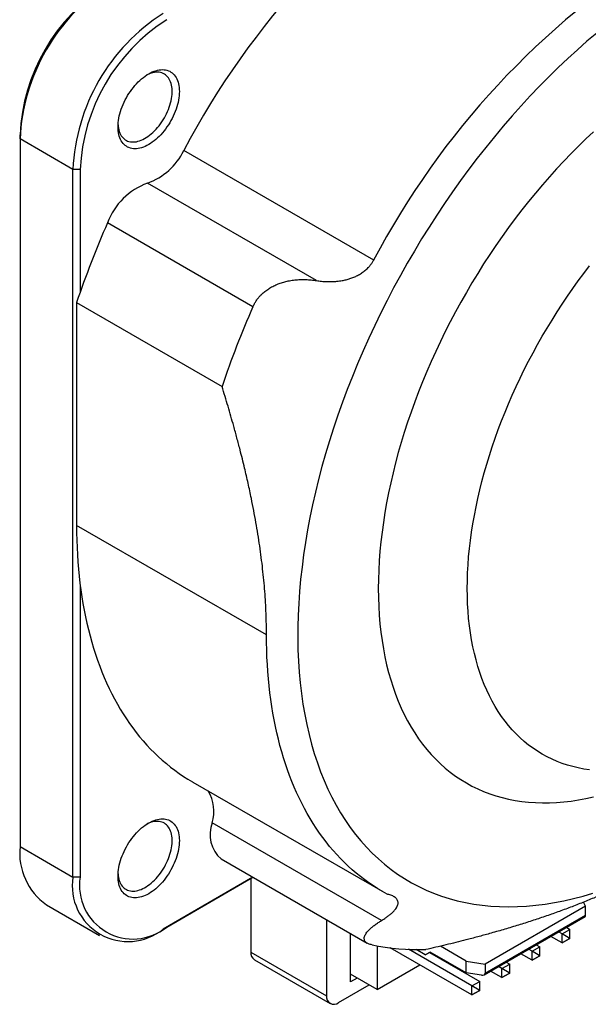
# Model space of a CAD drawing. Header units: millimetres. Extents: x 5 to 292, y 5 to 205.
# Tile 8 of 10: x 258 to 274, y 157 to 186. Entities that reach past the tile are written whole.
import ezdxf

# ---------------------------------------------------------------- set-up
doc = ezdxf.new("R2010")
doc.units = ezdxf.units.MM

msp = doc.modelspace()

# ---------------------------------------------------------------- linework, layer by layer
at = {"color": 7, "linetype": 'Continuous', "lineweight": 25}
for p, q in [((257.664, 182.088), (257.664, 182.21)), ((259.22, 181.189), (257.664, 182.088)), ((257.664, 182.088), (257.664, 161.266)), ((268.064, 178.522), (262.478, 181.747)), ((259.432, 181.189), (259.22, 181.189)), ((259.22, 160.368), (259.22, 181.189)), ((259.432, 181.189), (259.432, 177.581)), ((266.38, 177.921), (261.409, 180.791)), ((264.514, 177.152), (260.236, 179.621)), ((259.326, 177.274), (263.604, 174.804)), ((259.326, 177.274), (259.326, 170.717)), ((264.912, 167.493), (259.326, 170.717)), ((259.432, 168.966), (259.432, 160.368)), ((262.744, 163.163), (268.33, 159.938)), ((268.296, 159.09), (263.314, 161.965)), ((257.664, 161.266), (259.22, 160.368)), ((263.58, 160.901), (267.877, 158.421)), ((259.432, 160.368), (259.22, 160.368)), ((264.514, 160.362), (261.871, 158.836)), ((261.977, 158.898), (264.514, 160.362)), ((264.452, 160.326), (264.452, 158.162)), ((258.441, 159.549), (259.996, 158.651)), ((274.293, 159.512), (271.342, 157.809)), ((274.293, 159.512), (274.238, 159.63)), ((274.293, 159.247), (274.293, 159.512)), ((266.68, 159.112), (266.68, 156.876)), ((271.309, 157.491), (274.284, 159.208)), ((271.342, 157.544), (274.293, 159.247)), ((261.977, 158.898), (261.871, 158.836)), ((273.604, 158.696), (273.834, 158.829)), ((273.73, 158.889), (273.834, 158.829)), ((273.834, 158.584), (273.834, 158.829)), ((267.387, 157.285), (267.387, 158.704)), ((273.604, 158.431), (273.271, 158.623)), ((273.604, 158.696), (273.501, 158.756)), ((273.816, 158.574), (273.604, 158.696)), ((273.604, 158.431), (273.604, 158.696)), ((273.834, 158.564), (273.604, 158.431)), ((273.604, 158.431), (273.816, 158.553)), ((273.834, 158.584), (273.816, 158.574)), ((273.816, 158.574), (273.816, 158.553)), ((273.816, 158.553), (273.834, 158.564)), ((273.834, 158.564), (273.834, 158.584)), ((273.834, 158.564), (273.834, 158.564)), ((268.168, 158.344), (268.168, 157.058)), ((270.952, 156.9), (268.551, 158.286)), ((270.952, 157.166), (269.09, 158.241)), ((269.582, 158.079), (269.315, 158.233)), ((270.784, 157.895), (270.026, 158.333)), ((272.72, 158.186), (272.617, 158.246)), ((272.72, 158.186), (272.95, 158.319)), ((272.847, 158.378), (272.95, 158.319)), ((272.95, 158.074), (272.95, 158.319)), ((264.452, 158.162), (266.68, 156.876)), ((264.556, 157.933), (266.783, 156.648)), ((269.582, 158.079), (269.724, 158.161)), ((269.724, 158.161), (269.582, 158.079)), ((269.706, 158.15), (271.182, 157.298)), ((270.784, 157.548), (269.724, 158.161)), ((269.883, 158.048), (269.901, 158.058)), ((272.72, 157.921), (272.387, 158.113)), ((272.932, 158.064), (272.72, 158.186)), ((272.72, 157.921), (272.72, 158.186)), ((272.95, 158.053), (272.72, 157.921)), ((272.72, 157.921), (272.932, 158.043)), ((272.95, 158.074), (272.932, 158.064)), ((272.932, 158.064), (272.932, 158.043)), ((272.932, 158.043), (272.95, 158.053)), ((272.95, 158.053), (272.95, 158.074)), ((272.95, 158.053), (272.95, 158.053)), ((268.168, 157.058), (269.423, 157.783)), ((270.784, 157.895), (271.342, 157.809)), ((270.784, 157.548), (270.784, 157.895)), ((271.342, 157.809), (271.342, 157.544)), ((271.836, 157.676), (271.733, 157.735)), ((271.836, 157.676), (272.066, 157.808)), ((272.048, 157.553), (271.836, 157.676)), ((271.836, 157.41), (271.836, 157.676)), ((271.963, 157.868), (272.066, 157.808)), ((272.066, 157.564), (272.066, 157.808)), ((268.168, 157.058), (267.387, 157.509)), ((267.581, 157.397), (267.387, 157.285)), ((271.231, 157.479), (270.784, 157.548)), ((271.836, 157.41), (271.503, 157.603)), ((272.066, 157.543), (271.836, 157.41)), ((271.836, 157.41), (272.048, 157.533)), ((272.066, 157.564), (272.048, 157.553)), ((272.048, 157.553), (272.048, 157.533)), ((272.048, 157.533), (272.066, 157.543)), ((272.066, 157.543), (272.066, 157.564)), ((272.066, 157.543), (272.066, 157.543)), ((267.033, 156.672), (267.935, 157.193)), ((270.952, 157.166), (271.182, 157.298)), ((271.164, 157.043), (270.952, 157.166)), ((270.952, 156.9), (270.952, 157.166)), ((271.182, 157.053), (271.164, 157.043)), ((271.182, 157.053), (271.182, 157.298)), ((271.182, 157.033), (271.182, 157.053)), ((271.182, 157.033), (270.952, 156.9)), ((270.952, 156.9), (271.164, 157.023)), ((271.164, 157.043), (271.164, 157.023)), ((271.164, 157.023), (271.182, 157.033)), ((271.182, 157.033), (271.182, 157.033))]:
    msp.add_line(p, q, dxfattribs=at)
at = {"color": 7, "linetype": 'Continuous', "lineweight": 25, "flags": 128}
for points in [[(274.623, 185.206), (274.337, 184.963), (274.053, 184.714), (273.771, 184.456), (273.492, 184.192), (273.215, 183.921), (272.94, 183.642), (272.669, 183.358), (272.4, 183.066), (272.135, 182.769), (271.872, 182.465), (271.614, 182.156), (271.359, 181.841), (271.108, 181.521), (270.861, 181.195), (270.618, 180.864), (270.38, 180.529), (270.146, 180.189), (269.918, 179.845), (269.693, 179.497), (269.474, 179.145), (269.26, 178.79), (269.052, 178.431), (268.849, 178.07), (268.651, 177.705), (268.46, 177.338), (268.274, 176.968), (268.094, 176.597), (267.92, 176.223), (267.753, 175.849), (267.592, 175.472), (267.437, 175.095), (267.289, 174.717), (267.148, 174.339), (267.013, 173.96), (266.885, 173.581), (266.765, 173.203), (266.651, 172.825), (266.544, 172.447), (266.445, 172.071), (266.353, 171.696), (266.268, 171.323), (266.191, 170.952), (266.121, 170.582), (266.058, 170.215), (266.003, 169.851), (265.956, 169.489), (265.916, 169.13), (265.884, 168.775), (265.859, 168.423), (265.842, 168.075), (265.833, 167.731), (265.831, 167.391), (265.838, 167.056), (265.851, 166.726), (265.873, 166.4), (265.902, 166.08), (265.939, 165.765), (265.983, 165.456), (266.035, 165.152), (266.095, 164.855), (266.162, 164.563), (266.236, 164.279), (266.318, 164.001), (266.407, 163.729), (266.504, 163.465), (266.607, 163.208), (266.718, 162.958), (266.836, 162.716), (266.961, 162.482), (267.093, 162.255), (267.232, 162.037), (267.377, 161.826), (267.529, 161.624), (267.687, 161.43), (267.852, 161.245), (268.024, 161.069), (268.201, 160.902), (268.384, 160.743), (268.574, 160.594), (268.769, 160.453), (268.97, 160.322), (269.176, 160.201), (269.388, 160.088), (269.605, 159.986), (269.827, 159.892), (270.054, 159.809), (270.286, 159.735), (270.522, 159.671), (270.763, 159.617), (271.009, 159.572), (271.258, 159.538), (271.511, 159.513), (271.768, 159.498), (272.029, 159.493), (272.293, 159.498), (272.561, 159.513), (272.831, 159.538), (273.104, 159.573), (273.381, 159.617), (273.659, 159.672), (273.94, 159.736), (274.223, 159.81), (274.508, 159.894)], [(260.545, 182.445), (260.547, 182.506), (260.552, 182.569), (260.559, 182.633), (260.57, 182.699), (260.583, 182.765), (260.6, 182.832), (260.619, 182.9), (260.641, 182.967), (260.666, 183.035), (260.694, 183.103), (260.724, 183.169), (260.756, 183.236), (260.791, 183.301), (260.828, 183.365), (260.868, 183.428), (260.909, 183.49), (260.952, 183.549), (260.996, 183.607), (261.042, 183.662), (261.09, 183.715), (261.139, 183.766), (261.188, 183.813), (261.239, 183.858), (261.291, 183.9), (261.342, 183.939), (261.395, 183.974), (261.447, 184.006), (261.499, 184.035), (261.552, 184.06), (261.604, 184.081), (261.655, 184.098), (261.706, 184.112), (261.755, 184.122), (261.804, 184.127), (261.852, 184.129), (261.898, 184.127), (261.942, 184.121), (261.985, 184.111), (262.027, 184.097), (262.066, 184.08), (262.103, 184.058), (262.138, 184.033), (262.17, 184.004), (262.2, 183.972), (262.228, 183.937), (262.253, 183.898), (262.275, 183.856), (262.294, 183.81), (262.311, 183.762), (262.324, 183.712), (262.335, 183.659), (262.343, 183.603), (262.347, 183.545), (262.349, 183.486), (262.347, 183.424), (262.343, 183.361), (262.335, 183.297), (262.324, 183.232), (262.311, 183.165), (262.294, 183.098), (262.275, 183.031), (262.253, 182.963), (262.228, 182.895), (262.2, 182.828), (262.17, 182.761), (262.138, 182.695), (262.103, 182.629), (262.066, 182.565), (262.027, 182.502), (261.985, 182.441), (261.942, 182.381), (261.898, 182.324), (261.852, 182.268), (261.804, 182.215), (261.755, 182.165), (261.706, 182.117), (261.655, 182.072), (261.604, 182.03), (261.552, 181.992), (261.499, 181.956), (261.447, 181.924), (261.395, 181.896), (261.342, 181.871), (261.291, 181.85), (261.239, 181.832), (261.188, 181.819), (261.139, 181.809), (261.09, 181.803), (261.042, 181.801), (260.996, 181.803), (260.952, 181.809), (260.909, 181.819), (260.868, 181.833), (260.828, 181.851), (260.791, 181.872), (260.756, 181.897), (260.724, 181.926), (260.694, 181.958), (260.666, 181.994), (260.641, 182.033), (260.619, 182.075), (260.6, 182.12), (260.583, 182.168), (260.57, 182.219), (260.559, 182.272), (260.552, 182.327), (260.547, 182.385), (260.545, 182.445)], [(260.547, 182.509), (260.552, 182.457), (260.559, 182.405), (260.57, 182.355), (260.584, 182.308), (260.6, 182.264), (260.62, 182.223), (260.642, 182.184), (260.667, 182.15), (260.695, 182.118), (260.725, 182.09), (260.757, 182.066), (260.792, 182.045), (260.829, 182.028), (260.867, 182.015), (260.908, 182.006), (260.95, 182.001), (260.994, 182), (261.039, 182.002), (261.086, 182.009), (261.133, 182.02), (261.181, 182.034), (261.23, 182.053), (261.279, 182.075), (261.329, 182.101), (261.378, 182.13), (261.427, 182.163), (261.476, 182.199), (261.525, 182.239), (261.573, 182.281), (261.62, 182.327), (261.665, 182.375), (261.71, 182.426), (261.753, 182.478), (261.794, 182.534), (261.834, 182.59), (261.872, 182.649), (261.908, 182.709), (261.941, 182.771), (261.973, 182.833), (262.002, 182.896), (262.028, 182.96), (262.051, 183.023), (262.072, 183.087), (262.09, 183.151), (262.106, 183.214), (262.118, 183.276), (262.127, 183.338), (262.133, 183.398), (262.136, 183.457), (262.136, 183.514), (262.133, 183.569), (262.127, 183.622), (262.118, 183.673), (262.106, 183.722), (262.09, 183.767), (262.072, 183.81), (262.051, 183.85), (262.028, 183.886), (262.002, 183.92), (261.973, 183.949), (261.941, 183.976), (261.908, 183.998), (261.872, 184.017), (261.834, 184.032), (261.794, 184.043), (261.753, 184.05), (261.71, 184.053), (261.665, 184.053), (261.62, 184.048), (261.573, 184.039), (261.525, 184.026), (261.476, 184.01), (261.427, 183.99), (261.392, 183.973)], [(274.528, 182.3), (274.307, 182.093), (274.088, 181.881), (273.871, 181.663), (273.656, 181.44), (273.444, 181.212), (273.234, 180.978), (273.026, 180.74), (272.821, 180.498), (272.619, 180.251), (272.42, 179.999), (272.225, 179.744), (272.032, 179.484), (271.843, 179.221), (271.658, 178.954), (271.476, 178.684), (271.298, 178.41), (271.124, 178.133), (270.955, 177.854), (270.789, 177.572), (270.627, 177.287), (270.47, 177), (270.318, 176.711), (270.17, 176.42), (270.026, 176.128), (269.888, 175.834), (269.754, 175.539), (269.626, 175.242), (269.502, 174.945), (269.384, 174.647), (269.271, 174.349), (269.163, 174.05), (269.061, 173.751), (268.964, 173.453), (268.873, 173.154), (268.787, 172.857), (268.707, 172.56), (268.633, 172.264), (268.564, 171.969), (268.501, 171.676), (268.444, 171.384), (268.393, 171.094), (268.348, 170.805), (268.309, 170.52), (268.276, 170.236), (268.248, 169.955), (268.227, 169.677), (268.212, 169.401), (268.203, 169.129), (268.2, 168.86)], [(270.816, 168.86), (270.819, 169.089), (270.827, 169.321), (270.839, 169.556), (270.857, 169.793), (270.881, 170.032), (270.909, 170.274), (270.942, 170.518), (270.981, 170.763), (271.024, 171.01), (271.073, 171.259), (271.126, 171.509), (271.185, 171.76), (271.248, 172.012), (271.316, 172.265), (271.389, 172.519), (271.467, 172.773), (271.55, 173.027), (271.637, 173.282), (271.729, 173.536), (271.825, 173.791), (271.926, 174.044), (272.031, 174.298), (272.141, 174.55), (272.254, 174.802), (272.372, 175.052), (272.494, 175.302), (272.621, 175.549), (272.751, 175.796), (272.884, 176.04), (273.022, 176.282), (273.163, 176.523), (273.308, 176.761), (273.456, 176.997), (273.608, 177.23), (273.763, 177.46), (273.92, 177.687), (274.081, 177.912), (274.245, 178.133), (274.412, 178.351)], [(259.326, 170.717), (259.327, 170.498), (259.332, 170.281), (259.34, 170.065), (259.351, 169.852), (259.365, 169.64), (259.382, 169.431), (259.402, 169.224), (259.425, 169.019), (259.452, 168.816), (259.481, 168.615), (259.514, 168.417), (259.549, 168.222), (259.588, 168.028), (259.63, 167.838), (259.674, 167.649), (259.722, 167.464), (259.773, 167.281), (259.827, 167.101), (259.884, 166.923), (259.943, 166.749), (260.006, 166.577), (260.072, 166.408), (260.14, 166.242), (260.211, 166.079), (260.286, 165.92), (260.363, 165.763), (260.443, 165.609), (260.526, 165.459), (260.611, 165.311), (260.7, 165.167), (260.791, 165.027), (260.885, 164.889), (260.981, 164.755), (261.08, 164.624), (261.182, 164.497), (261.287, 164.373), (261.394, 164.253), (261.504, 164.136), (261.616, 164.023), (261.73, 163.913), (261.848, 163.807), (261.967, 163.705), (262.089, 163.606), (262.214, 163.511), (262.34, 163.42), (262.469, 163.332), (262.601, 163.248), (262.734, 163.168), (262.744, 163.163)], [(268.2, 168.86), (268.203, 168.595), (268.212, 168.333), (268.227, 168.075), (268.248, 167.821), (268.276, 167.571), (268.309, 167.326), (268.348, 167.085), (268.393, 166.849), (268.444, 166.618), (268.501, 166.392), (268.564, 166.171), (268.633, 165.956), (268.707, 165.746), (268.787, 165.541), (268.873, 165.342), (268.964, 165.15), (269.061, 164.963), (269.163, 164.782), (269.271, 164.608), (269.384, 164.44), (269.502, 164.279), (269.626, 164.124), (269.754, 163.976), (269.888, 163.835), (270.026, 163.701), (270.17, 163.574), (270.318, 163.454), (270.47, 163.341), (270.627, 163.235), (270.789, 163.137), (270.955, 163.046), (271.124, 162.963), (271.298, 162.887), (271.476, 162.819), (271.658, 162.759), (271.843, 162.706), (272.032, 162.661), (272.225, 162.623), (272.42, 162.594), (272.619, 162.572), (272.821, 162.558), (273.026, 162.552), (273.234, 162.553), (273.444, 162.563), (273.656, 162.58), (273.871, 162.605), (274.088, 162.638), (274.307, 162.679), (274.528, 162.727)], [(274.412, 163.521), (274.245, 163.546), (274.081, 163.578), (273.92, 163.617), (273.763, 163.662), (273.608, 163.713), (273.456, 163.771), (273.308, 163.836), (273.163, 163.907), (273.022, 163.984), (272.884, 164.068), (272.751, 164.158), (272.621, 164.254), (272.494, 164.356), (272.372, 164.465), (272.254, 164.579), (272.141, 164.699), (272.031, 164.825), (271.926, 164.957), (271.825, 165.094), (271.729, 165.237), (271.637, 165.386), (271.55, 165.54), (271.467, 165.699), (271.389, 165.863), (271.316, 166.032), (271.248, 166.207), (271.185, 166.386), (271.126, 166.569), (271.073, 166.757), (271.024, 166.95), (270.981, 167.147), (270.942, 167.348), (270.909, 167.553), (270.881, 167.762), (270.857, 167.975), (270.839, 168.191), (270.827, 168.411), (270.819, 168.634), (270.816, 168.86)], [(268.456, 159.867), (268.32, 159.944), (268.187, 160.024), (268.055, 160.107), (267.926, 160.195), (267.8, 160.286), (267.675, 160.381), (267.553, 160.48), (267.434, 160.582), (267.317, 160.688), (267.202, 160.798), (267.09, 160.911), (266.98, 161.028), (266.873, 161.149), (266.768, 161.272), (266.667, 161.4), (266.567, 161.53), (266.471, 161.664), (266.377, 161.802), (266.286, 161.943), (266.197, 162.087), (266.112, 162.234), (266.029, 162.384), (265.949, 162.538), (265.872, 162.695), (265.798, 162.855), (265.726, 163.018), (265.658, 163.183), (265.592, 163.352), (265.529, 163.524), (265.47, 163.699), (265.413, 163.876), (265.359, 164.056), (265.308, 164.239), (265.261, 164.425), (265.216, 164.613), (265.174, 164.803), (265.135, 164.997), (265.1, 165.192), (265.067, 165.391), (265.038, 165.591), (265.011, 165.794), (264.988, 165.999), (264.968, 166.206), (264.951, 166.415), (264.937, 166.627), (264.926, 166.84), (264.918, 167.056), (264.913, 167.273), (264.912, 167.493)], [(260.545, 160.398), (260.547, 160.46), (260.552, 160.523), (260.559, 160.587), (260.57, 160.652), (260.583, 160.719), (260.6, 160.786), (260.619, 160.853), (260.641, 160.921), (260.666, 160.988), (260.694, 161.056), (260.724, 161.123), (260.756, 161.189), (260.791, 161.255), (260.828, 161.319), (260.868, 161.382), (260.909, 161.443), (260.952, 161.502), (260.996, 161.56), (261.042, 161.615), (261.09, 161.668), (261.139, 161.719), (261.188, 161.767), (261.239, 161.812), (261.291, 161.854), (261.342, 161.892), (261.395, 161.928), (261.447, 161.96), (261.499, 161.988), (261.552, 162.013), (261.604, 162.034), (261.655, 162.052), (261.706, 162.065), (261.755, 162.075), (261.804, 162.081), (261.852, 162.083), (261.898, 162.08), (261.942, 162.074), (261.985, 162.065), (262.027, 162.051), (262.066, 162.033), (262.103, 162.012), (262.138, 161.987), (262.17, 161.958), (262.2, 161.926), (262.228, 161.89), (262.253, 161.851), (262.275, 161.809), (262.294, 161.764), (262.311, 161.716), (262.324, 161.665), (262.335, 161.612), (262.343, 161.556), (262.347, 161.499), (262.349, 161.439), (262.347, 161.378), (262.343, 161.315), (262.335, 161.25), (262.324, 161.185), (262.311, 161.119), (262.294, 161.052), (262.275, 160.984), (262.253, 160.917), (262.228, 160.849), (262.2, 160.781), (262.17, 160.714), (262.138, 160.648), (262.103, 160.583), (262.066, 160.519), (262.027, 160.456), (261.985, 160.394), (261.942, 160.335), (261.898, 160.277), (261.852, 160.222), (261.804, 160.169), (261.755, 160.118), (261.706, 160.071), (261.655, 160.026), (261.604, 159.984), (261.552, 159.945), (261.499, 159.91), (261.447, 159.878), (261.395, 159.849), (261.342, 159.824), (261.291, 159.803), (261.239, 159.786), (261.188, 159.772), (261.139, 159.762), (261.09, 159.757), (261.042, 159.755), (260.996, 159.757), (260.952, 159.763), (260.909, 159.773), (260.868, 159.787), (260.828, 159.804), (260.791, 159.826), (260.756, 159.851), (260.724, 159.879), (260.694, 159.912), (260.666, 159.947), (260.641, 159.986), (260.619, 160.028), (260.6, 160.074), (260.583, 160.121), (260.57, 160.172), (260.559, 160.225), (260.552, 160.281), (260.547, 160.339), (260.545, 160.398)], [(260.547, 160.462), (260.552, 160.41), (260.559, 160.358), (260.57, 160.309), (260.584, 160.262), (260.6, 160.217), (260.62, 160.176), (260.642, 160.138), (260.667, 160.103), (260.695, 160.071), (260.725, 160.043), (260.757, 160.019), (260.792, 159.998), (260.829, 159.981), (260.867, 159.968), (260.908, 159.959), (260.95, 159.954), (260.994, 159.953), (261.039, 159.956), (261.086, 159.963), (261.133, 159.973), (261.181, 159.988), (261.23, 160.006), (261.279, 160.028), (261.329, 160.054), (261.378, 160.084), (261.427, 160.117), (261.476, 160.153), (261.525, 160.192), (261.573, 160.235), (261.62, 160.28), (261.665, 160.328), (261.71, 160.379), (261.753, 160.432), (261.794, 160.487), (261.834, 160.544), (261.872, 160.603), (261.908, 160.663), (261.941, 160.724), (261.973, 160.786), (262.002, 160.849), (262.028, 160.913), (262.051, 160.977), (262.072, 161.041), (262.09, 161.104), (262.106, 161.167), (262.118, 161.23), (262.127, 161.291), (262.133, 161.352), (262.136, 161.41), (262.136, 161.467), (262.133, 161.523), (262.127, 161.576), (262.118, 161.627), (262.106, 161.675), (262.09, 161.721), (262.072, 161.763), (262.051, 161.803), (262.028, 161.84), (262.002, 161.873), (261.973, 161.903), (261.941, 161.929), (261.908, 161.952), (261.872, 161.97), (261.834, 161.985), (261.794, 161.996), (261.753, 162.004), (261.71, 162.007), (261.665, 162.006), (261.62, 162.001), (261.573, 161.992), (261.525, 161.98), (261.476, 161.963), (261.427, 161.943), (261.392, 161.926)]]:
    msp.add_lwpolyline(points, dxfattribs=at)
at = {"color": 7, "linetype": 'Continuous', "lineweight": 25}
for centre, radius, start, end in [((283.747, 170.554), 24.035, 122.0491, 152.2444), ((289.333, 167.329), 24.035, 122.0491, 152.2444), ((263.413, 181.83), 5.754, 122.5614, 177.4386), ((263.187, 181.961), 5.528, 122.5827, 177.4173), ((264.968, 180.932), 5.754, 122.5614, 177.4386), ((264.954, 180.94), 5.528, 122.5827, 177.4173), ((260.779, 182.57), 1.888, 289.518, 334.1461), ((262.116, 178.908), 2.011, 110.5799, 159.2176), ((287.406, 167.738), 29.655, 156.3765, 161.2428), ((291.684, 165.268), 29.655, 156.3765, 161.2428), ((262.242, 162.305), 1.125, 342.432, 32.0674), ((264.193, 161.619), 0.944, 158.4998, 229.5671), ((259.527, 161.075), 1.873, 174.1401, 234.5477), ((260.839, 160.11), 1.64, 170.9675, 309.0218), ((260.985, 160.118), 1.573, 170.8799, 309.1093), ((269.454, 165.626), 7.395, 258.7803, 271.0783), ((264.7, 158.136), 0.249, 174.0124, 234.6755), ((266.895, 156.842), 0.218, 170.786, 309.2033)]:
    msp.add_arc(centre, radius, start, end, dxfattribs=at)
for centre, major_axis, ratio, start_param, end_param in [((274.263, 159.311), (-0.019, 0.104), 0.218403, 3.218333, 4.003812), ((271.231, 157.561), (0.109, -0.034), 0.697943, 4.929663, 6.500459)]:
    msp.add_ellipse(centre, major_axis=major_axis, ratio=ratio, start_param=start_param, end_param=end_param, dxfattribs=at)
for points, knots in [([(266.38, 177.921), (266.43, 177.914), (266.53, 177.9), (266.681, 177.89), (266.833, 177.889), (266.985, 177.899), (267.125, 177.918), (267.252, 177.945), (267.368, 177.979), (267.48, 178.02), (267.593, 178.072), (267.702, 178.136), (267.808, 178.214), (267.895, 178.293), (267.963, 178.371), (268.018, 178.444), (268.048, 178.496), (268.064, 178.522)], [0, 0, 0, 0, 0.07984, 0.159963, 0.240113, 0.320105, 0.399835, 0.462814, 0.525966, 0.589064, 0.651971, 0.72045, 0.789102, 0.857508, 0.904979, 0.952538, 1, 1, 1, 1]), ([(264.514, 177.152), (264.528, 177.182), (264.557, 177.244), (264.611, 177.33), (264.671, 177.412), (264.746, 177.497), (264.838, 177.582), (264.946, 177.664), (265.063, 177.736), (265.187, 177.797), (265.317, 177.847), (265.45, 177.888), (265.592, 177.92), (265.744, 177.942), (265.903, 177.953), (266.063, 177.953), (266.223, 177.943), (266.328, 177.928), (266.38, 177.921)], [0, 0, 0, 0, 0.046977, 0.094148, 0.141335, 0.188332, 0.250701, 0.313264, 0.375685, 0.439395, 0.503332, 0.567327, 0.631116, 0.704669, 0.778478, 0.852434, 0.926354, 1, 1, 1, 1]), ([(264.912, 167.493), (264.911, 167.597), (264.91, 167.806), (264.9, 168.125), (264.885, 168.447), (264.863, 168.773), (264.834, 169.102), (264.8, 169.435), (264.76, 169.772), (264.713, 170.113), (264.66, 170.457), (264.601, 170.806), (264.537, 171.157), (264.461, 171.54), (264.372, 171.956), (264.262, 172.433), (264.152, 172.878), (264.043, 173.291), (263.927, 173.716), (263.783, 174.221), (263.663, 174.61), (263.604, 174.804)], [0, 0, 0, 0, 0.046152, 0.092303, 0.138589, 0.184875, 0.231354, 0.277833, 0.324675, 0.371517, 0.418894, 0.46627, 0.513989, 0.561708, 0.621558, 0.681409, 0.753359, 0.799569, 0.845779, 0.922889, 1, 1, 1, 1]), ([(276.581, 160.756), (276.533, 160.729), (276.41, 160.658), (276.197, 160.541), (275.941, 160.405), (275.67, 160.267), (275.394, 160.133), (275.113, 160.002), (274.826, 159.874), (274.514, 159.741), (274.174, 159.603), (273.806, 159.46), (273.432, 159.323), (273.051, 159.19), (272.664, 159.062), (272.271, 158.938), (271.873, 158.818), (271.49, 158.709), (271.124, 158.608), (270.697, 158.496), (270.188, 158.369), (269.792, 158.278), (269.593, 158.232)], [0, 0, 0, 0, 0.024269, 0.062936, 0.106354, 0.149777, 0.193195, 0.236791, 0.280392, 0.323989, 0.377283, 0.430578, 0.483993, 0.537407, 0.591368, 0.64533, 0.699384, 0.753439, 0.799629, 0.845829, 0.922893, 1, 1, 1, 1]), ([(268.296, 159.09), (268.327, 159.109), (268.39, 159.148), (268.475, 159.208), (268.553, 159.268), (268.621, 159.328), (268.676, 159.385), (268.718, 159.437), (268.749, 159.485), (268.77, 159.533), (268.783, 159.581), (268.784, 159.63), (268.771, 159.677), (268.746, 159.719), (268.712, 159.754), (268.672, 159.784), (268.624, 159.811), (268.57, 159.834), (268.514, 159.852), (268.475, 159.862), (268.456, 159.867)], [0, 0, 0, 0, 0.069034, 0.138307, 0.207605, 0.276769, 0.345711, 0.400757, 0.455953, 0.511102, 0.566084, 0.625704, 0.685472, 0.745027, 0.79001, 0.835203, 0.880386, 0.925356, 0.962677, 1, 1, 1, 1]), ([(268.015, 158.373), (267.996, 158.377), (267.957, 158.386), (267.909, 158.404), (267.868, 158.424), (267.832, 158.451), (267.804, 158.484), (267.788, 158.525), (267.784, 158.569), (267.793, 158.616), (267.814, 158.666), (267.846, 158.718), (267.89, 158.774), (267.948, 158.834), (268.02, 158.898), (268.103, 158.962), (268.194, 159.026), (268.262, 159.069), (268.296, 159.09)], [0, 0, 0, 0, 0.046525, 0.093243, 0.139975, 0.18652, 0.248289, 0.31025, 0.37207, 0.435167, 0.498489, 0.561868, 0.625044, 0.699796, 0.774821, 0.850002, 0.925147, 1, 1, 1, 1])]:
    msp.add_open_spline(points, degree=3, knots=knots, dxfattribs=at)

doc.saveas('drawing.dxf')
